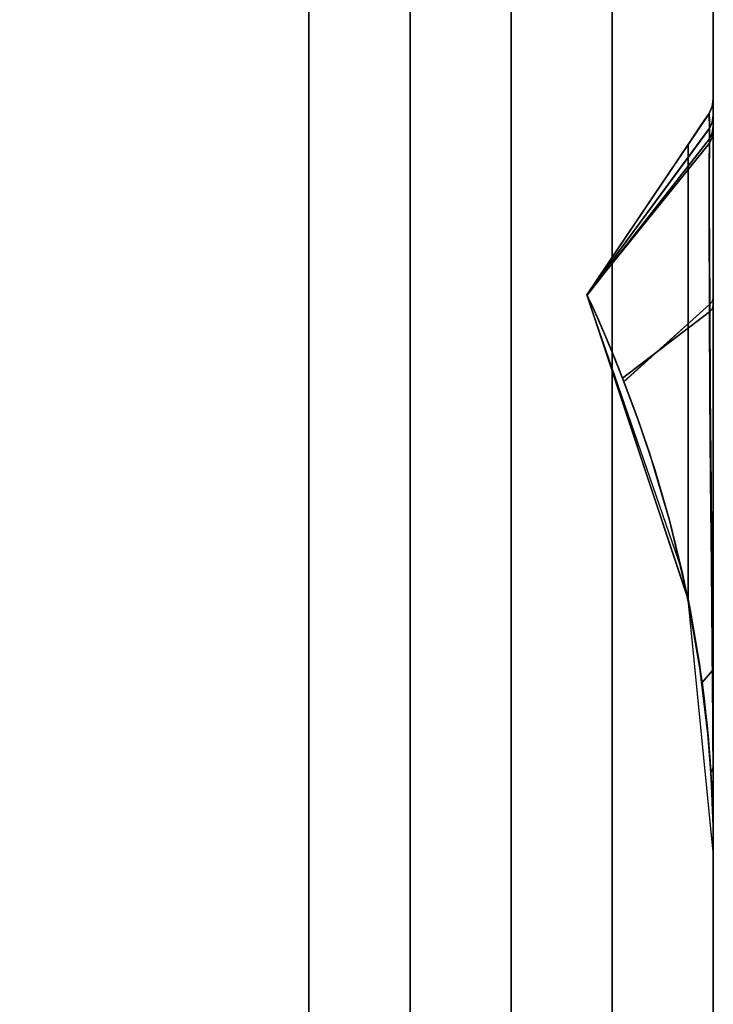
# Model space of a CAD drawing. Header units: centimetres. Extents: x -18 to 18, y -18 to 18.
# Tile 33 of 45: x 15.3 to 18, y -9.6 to -5.7. Entities that reach past the tile are written whole.
import ezdxf

# ---------------------------------------------------------------- set-up
doc = ezdxf.new("R2010")
doc.units = ezdxf.units.CM
doc.layers.get('0').update_dxf_attribs({"true_color": 0x5890e1})

msp = doc.modelspace()

# ---------------------------------------------------------------- linework, layer by layer
at = {"color": 183, "true_color": 0x8c58e1}
for points in [[(17.6, 17.6, 0), (17.6, -17.6, 0), (-17.6, -17.6, 0), (-17.6, 17.6, 0)], [(-17.6, 17.6, 0), (-17.6, -17.6, 0), (17.6, -17.6, 0), (17.6, 17.6, 0)], [(18, 17.6, 0), (18, -17.6, 0), (17.9923, -17.6, 0), (17.9695, -17.6, 0), (17.9325, -17.6, 0), (17.8828, -17.6, 0), (17.8222, -17.6, 0), (17.7531, -17.6, 0), (17.6781, -17.6, 0), (17.6, -17.6, 0), (17.6, 17.6, 0), (17.6781, 17.6, 0), (17.7531, 17.6, 0), (17.8222, 17.6, 0), (17.8828, 17.6, 0), (17.9325, 17.6, 0), (17.9695, 17.6, 0), (17.9923, 17.6, 0)], [(17.9923, -17.6, 0), (18, -17.6, 0), (18, 17.6, 0), (17.9923, 17.6, 0), (17.9695, 17.6, 0), (17.9325, 17.6, 0), (17.8828, 17.6, 0), (17.8222, 17.6, 0), (17.7531, 17.6, 0), (17.6781, 17.6, 0), (17.6, 17.6, 0), (17.6, -17.6, 0), (17.6781, -17.6, 0), (17.7531, -17.6, 0), (17.8222, -17.6, 0), (17.8828, -17.6, 0), (17.9325, -17.6, 0), (17.9695, -17.6, 0)], [(18, -17.6, 0), (18, 17.6, 0), (18, 17.6, 0), (18, -17.6, 0)], [(-16.4, 16.4, 0), (16.4, 16.4, 0), (16.4, -16.4, 0), (-16.4, -16.4, 0)], [(16.8, 16.4, 0), (16.8, -16.4, 0), (16.7923, -16.4, 0), (16.7695, -16.4, 0), (16.7325, -16.4, 0), (16.6828, -16.4, 0), (16.6222, -16.4, 0), (16.5531, -16.4, 0), (16.4781, -16.4, 0), (16.4, -16.4, 0), (16.4, 16.4, 0), (16.4781, 16.4, 0), (16.5531, 16.4, 0), (16.6222, 16.4, 0), (16.6828, 16.4, 0), (16.7325, 16.4, 0), (16.7695, 16.4, 0), (16.7923, 16.4, 0)], [(16.8077, 16.4, 0), (16.8305, 16.4, 0), (16.8674, 16.4, 0), (16.9172, 16.4, 0), (16.9778, 16.4, 0), (17.047, 16.4, 0), (17.122, 16.4, 0), (17.2, 16.4, 0), (17.2, -16.4, 0), (17.1227, -16.4, 0), (17.047, -16.4, 0), (16.9772, -16.4, 0), (16.9172, -16.4, 0), (16.8679, -16.4, 0), (16.8305, -16.4, 0), (16.8076, -16.4, 0), (16.8, -16.4, 0), (16.8, 16.4, 0)], [(17.9986, -8.8937, 0), (18.0001, -9.0175, 0), (18, -6.0414, 0), (17.9958, -6.07, 0), (17.983, -6.0971, 0), (17.9673, -6.1204, 0), (17.947, -6.1505, 0), (17.9239, -6.1848, 0), (17.9, -6.2203, 0), (17.9, -8.0182, 0), (17.9122, -8.0804, 0), (17.9236, -8.1427, 0), (17.944, -8.2675, 0), (17.9613, -8.3925, 0), (17.9753, -8.5175, 0), (17.9862, -8.6427, 0), (17.9939, -8.7682, 0)], [(17.9986, -8.8937, 0), (18.0001, -9.0175, 0), (18, -6.0414, 0), (17.9958, -6.07, 0), (17.983, -6.0971, 0), (17.9673, -6.1204, 0), (17.947, -6.1505, 0), (17.9239, -6.1848, 0), (17.9, -6.2203, 0), (17.9, -8.0182, 0), (17.9122, -8.0804, 0), (17.9236, -8.1427, 0), (17.944, -8.2675, 0), (17.9613, -8.3925, 0), (17.9753, -8.5175, 0), (17.9862, -8.6427, 0), (17.9939, -8.7682, 0)], [(17.9986, -8.8937, 0), (18.0001, -9.0175, 0), (18, -6.0414, 0), (17.9958, -6.07, 0), (17.983, -6.0971, 0), (17.9673, -6.1204, 0), (17.947, -6.1505, 0), (17.9239, -6.1848, 0), (17.9, -6.2203, 0), (17.9, -8.0182, 0), (17.9122, -8.0804, 0), (17.9236, -8.1427, 0), (17.944, -8.2675, 0), (17.9613, -8.3925, 0), (17.9753, -8.5175, 0), (17.9862, -8.6427, 0), (17.9939, -8.7682, 0)], [(17.9985, -8.8924, 0), (18, -9.0179, 0), (18, -6.0414, 0), (17.9957, -6.0706, 0), (17.983, -6.0972, 0), (17.9644, -6.1248, 0), (17.9438, -6.1554, 0), (17.9221, -6.1876, 0), (17.9, -6.2204, 0), (17.9, -8.0187, 0), (17.9122, -8.0809, 0), (17.9236, -8.143, 0), (17.944, -8.2676, 0), (17.9612, -8.3923, 0), (17.9752, -8.517, 0), (17.9861, -8.6419, 0), (17.9938, -8.767, 0)], [(17.9986, -8.8937, 0), (18.0001, -9.0175, 0), (18, -6.0414, 0), (17.9958, -6.07, 0), (17.983, -6.0971, 0), (17.9673, -6.1204, 0), (17.947, -6.1505, 0), (17.9239, -6.1848, 0), (17.9, -6.2203, 0), (17.9, -8.0182, 0), (17.9122, -8.0804, 0), (17.9236, -8.1427, 0), (17.944, -8.2675, 0), (17.9613, -8.3925, 0), (17.9753, -8.5175, 0), (17.9862, -8.6427, 0), (17.9939, -8.7682, 0)], [(17.9986, -8.894, 0), (18.0001, -9.0178, 0), (18, -6.0417, 0), (17.9958, -6.0703, 0), (17.983, -6.0974, 0), (17.9673, -6.1207, 0), (17.947, -6.1508, 0), (17.9239, -6.1851, 0), (17.9, -6.2206, 0), (17.9, -8.0185, 0), (17.9122, -8.0807, 0), (17.9236, -8.143, 0), (17.944, -8.2678, 0), (17.9613, -8.3927, 0), (17.9753, -8.5178, 0), (17.9862, -8.643, 0), (17.9939, -8.7684, 0)], [(17.9957, -6.0705, 0), (17.983, -6.0971, 0), (17.983, -6.0971, 0), (17.9958, -6.07, 0), (18, -6.0415, 0), (18, -6.0412, 0), (18, -6.0413, 0)], [(17.9957, -6.0705, 0), (17.983, -6.0971, 0), (17.983, -6.0971, 0), (17.9958, -6.07, 0), (18, -6.0415, 0), (18, -6.0412, 0), (18, -6.0413, 0)], [(17.9957, -6.0705, 0), (17.983, -6.0971, 0), (17.983, -6.0971, 0), (17.9958, -6.07, 0), (18, -6.0415, 0), (18, -6.0412, 0), (18, -6.0413, 0)], [(17.9957, -6.0705, 0), (17.983, -6.0971, 0), (17.983, -6.0971, 0), (17.9958, -6.07, 0), (18, -6.0415, 0), (18, -6.0412, 0), (18, -6.0413, 0)], [(18, -6.0413, 0), (18, -6.0422, 0), (17.9958, -6.0709, 0), (17.9835, -6.0972, 0), (17.983, -6.0971, 0), (17.9957, -6.0705, 0)], [(17.9957, -6.0705, 0), (17.983, -6.0971, 0), (17.983, -6.0972, 0), (17.9957, -6.0706, 0), (18, -6.0414, 0), (18, -6.0413, 0)], [(18, -6.0413, 0), (18, -6.0422, 0), (17.9958, -6.0709, 0), (17.9835, -6.0972, 0), (17.983, -6.0971, 0), (17.9957, -6.0705, 0)], [(18, -6.0413, 0), (18, -6.0422, 0), (17.9958, -6.0709, 0), (17.9835, -6.0972, 0), (17.983, -6.0971, 0), (17.9957, -6.0705, 0)], [(18, -6.0413, 0), (18, -6.0422, 0), (17.9958, -6.0709, 0), (17.9835, -6.0972, 0), (17.983, -6.0971, 0), (17.9957, -6.0705, 0)], [(17.9961, -6.1914, 0), (17.9846, -6.215, 0), (17.985, -6.1242, 0), (17.983, -6.0971, 0), (17.9957, -6.0705, 0), (18, -6.0413, 0), (18, -6.0725, 0), (18, -6.1658, 0)], [(17.9957, -6.0708, 0), (17.983, -6.0974, 0), (17.983, -6.0974, 0), (17.9958, -6.0703, 0), (18, -6.0418, 0), (18, -6.0415, 0), (18, -6.0416, 0)], [(18, -6.0416, 0), (18, -6.0424, 0), (17.9958, -6.0712, 0), (17.9835, -6.0975, 0), (17.983, -6.0974, 0), (17.9957, -6.0708, 0)], [(17.9958, -6.0709, 0), (18, -6.0422, 0), (18, -6.105, 0), (17.9961, -6.1315, 0), (17.9848, -6.1559, 0), (17.9835, -6.0972, 0)], [(17.9958, -6.0709, 0), (18, -6.0422, 0), (18, -6.105, 0), (17.9961, -6.1315, 0), (17.9848, -6.1559, 0), (17.9835, -6.0972, 0)], [(17.9958, -6.0709, 0), (18, -6.0422, 0), (18, -6.105, 0), (17.9961, -6.1315, 0), (17.9848, -6.1559, 0), (17.9835, -6.0972, 0)], [(17.9958, -6.0709, 0), (18, -6.0422, 0), (18, -6.105, 0), (17.9961, -6.1315, 0), (17.9848, -6.1559, 0), (17.9835, -6.0972, 0)], [(17.9958, -6.0712, 0), (18, -6.0424, 0), (18, -6.1053, 0), (17.9961, -6.1318, 0), (17.9848, -6.1562, 0), (17.9835, -6.0975, 0)], [(18, -6.0413, 0), (18, -6.0412, 0), (18, -9.0175, 0), (18, -9.0175, 0), (18, -9.0175, 0), (18, -9.0175, 0), (18, -8.9942, 0), (18, -8.9944, 0), (18, -8.8846, 0), (18, -8.6903, 0), (18, -8.3117, 0), (18, -7.9598, 0), (18, -7.5775, 0), (18, -7.1911, 0), (18, -6.8272, 0), (18, -6.6089, 0), (18, -6.4189, 0), (18, -6.2634, 0), (18, -6.1472, 0), (18, -6.105, 0), (18, -6.0422, 0)], [(18, -6.0413, 0), (18, -6.0412, 0), (18, -9.0175, 0), (18, -9.0175, 0), (18, -9.0175, 0), (18, -9.0176, 0), (18, -9.0175, 0), (18, -8.9943, 0), (18, -8.9945, 0), (18, -8.8846, 0), (18, -8.6903, 0), (18, -8.3117, 0), (18, -7.9598, 0), (18, -7.5775, 0), (18, -7.1911, 0), (18, -6.8272, 0), (18, -6.6089, 0), (18, -6.4189, 0), (18, -6.2634, 0), (18, -6.1472, 0), (18, -6.105, 0), (18, -6.0422, 0)], [(18, -6.0413, 0), (18, -6.0412, 0), (18, -9.0175, 0), (18, -9.0175, 0), (18, -9.0175, 0), (18, -9.0175, 0), (18, -8.9943, 0), (18, -8.9945, 0), (18, -8.8846, 0), (18, -8.6903, 0), (18, -8.3117, 0), (18, -7.9598, 0), (18, -7.5775, 0), (18, -7.1911, 0), (18, -6.8272, 0), (18, -6.6089, 0), (18, -6.4189, 0), (18, -6.2634, 0), (18, -6.1472, 0), (18, -6.105, 0), (18, -6.0422, 0)], [(18, -6.0413, 0), (18, -6.0412, 0), (18, -9.0175, 0), (18, -9.0175, 0), (18, -9.0175, 0), (18, -9.0175, 0), (18, -8.9942, 0), (18, -8.9944, 0), (18, -8.8846, 0), (18, -8.6903, 0), (18, -8.3117, 0), (18, -7.9598, 0), (18, -7.5775, 0), (18, -7.1911, 0), (18, -6.8272, 0), (18, -6.6089, 0), (18, -6.4189, 0), (18, -6.2634, 0), (18, -6.1472, 0), (18, -6.105, 0), (18, -6.0422, 0)], [(18, -6.0414, 0), (18, -9.0179, 0), (18, -9.0179, 0), (18, -9.0175, 0), (18, -9.017, 0), (18, -9.0171, 0), (18, -9.0168, 0), (18, -9.0005, 0), (18, -9.0015, 0), (18, -8.9139, 0), (18, -8.7485, 0), (18, -8.5152, 0), (18, -8.2261, 0), (18, -7.8963, 0), (18, -7.5448, 0), (18, -7.1919, 0), (18, -6.8581, 0), (18, -6.4472, 0), (18, -6.288, 0), (18, -6.1659, 0), (18, -6.1658, 0), (18, -6.0725, 0), (18, -6.0413, 0)], [(18, -9.0178, 0), (18, -9.0178, 0), (18, -9.0178, 0), (18, -8.996, 0), (18, -8.8865, 0), (18, -8.6905, 0), (18, -8.3119, 0), (18, -7.96, 0), (18, -7.5778, 0), (18, -7.1914, 0), (18, -6.8275, 0), (18, -6.6092, 0), (18, -6.4192, 0), (18, -6.2637, 0), (18, -6.1475, 0), (18, -6.1053, 0), (18, -6.0424, 0), (18, -6.0416, 0), (18, -6.0415, 0), (18, -9.0178, 0)], [(17.4999, -6.8144, 0), (17.4999, -6.8144, 0), (17.9, -6.2203, 0), (17.947, -6.1505, 0), (17.9673, -6.1204, 0), (17.983, -6.0971, 0), (17.983, -6.0971, 0)], [(17.983, -6.0971, 0), (17.9835, -6.0972, 0), (17.4999, -6.8144, 0), (17.4999, -6.8144, 0)], [(17.4999, -6.8147, 0), (17.4999, -6.8147, 0), (17.9, -6.2204, 0), (17.9438, -6.1554, 0), (17.9644, -6.1248, 0), (17.983, -6.0972, 0), (17.983, -6.0971, 0)], [(17.4999, -6.8144, 0), (17.4999, -6.8144, 0), (17.9, -6.2203, 0), (17.947, -6.1505, 0), (17.9673, -6.1204, 0), (17.983, -6.0971, 0), (17.983, -6.0971, 0)], [(17.983, -6.0971, 0), (17.9835, -6.0972, 0), (17.4999, -6.8144, 0), (17.4999, -6.8144, 0)], [(17.4999, -6.8144, 0), (17.4999, -6.8144, 0), (17.9, -6.2203, 0), (17.947, -6.1505, 0), (17.9673, -6.1204, 0), (17.983, -6.0971, 0), (17.983, -6.0971, 0)], [(17.983, -6.0971, 0), (17.9835, -6.0972, 0), (17.4999, -6.8144, 0), (17.4999, -6.8144, 0)], [(17.4999, -6.8144, 0), (17.4999, -6.8144, 0), (17.9, -6.2203, 0), (17.947, -6.1505, 0), (17.9673, -6.1204, 0), (17.983, -6.0971, 0), (17.983, -6.0971, 0)], [(17.983, -6.0971, 0), (17.9835, -6.0972, 0), (17.4999, -6.8144, 0), (17.4999, -6.8144, 0)], [(17.9846, -6.215, 0), (17.4999, -6.8147, 0), (17.4999, -6.8147, 0), (17.4999, -6.8147, 0), (17.983, -6.0971, 0), (17.985, -6.1242, 0)], [(17.9835, -6.0972, 0), (17.9848, -6.1559, 0), (17.4999, -6.8144, 0), (17.4999, -6.8144, 0)], [(17.9835, -6.0972, 0), (17.9848, -6.1559, 0), (17.4999, -6.8144, 0), (17.4999, -6.8144, 0)], [(17.9835, -6.0972, 0), (17.9848, -6.1559, 0), (17.4999, -6.8144, 0), (17.4999, -6.8144, 0)], [(17.9835, -6.0972, 0), (17.9848, -6.1559, 0), (17.4999, -6.8144, 0), (17.4999, -6.8144, 0)], [(17.4999, -6.8147, 0), (17.4999, -6.8147, 0), (17.9, -6.2206, 0), (17.947, -6.1508, 0), (17.9673, -6.1207, 0), (17.983, -6.0974, 0), (17.983, -6.0974, 0)], [(17.983, -6.0974, 0), (17.9835, -6.0975, 0), (17.4999, -6.8147, 0), (17.4999, -6.8147, 0)], [(17.9835, -6.0975, 0), (17.9848, -6.1562, 0), (17.4999, -6.8147, 0), (17.4999, -6.8147, 0)], [(18, -6.105, 0), (18, -6.1472, 0), (17.996, -6.1732, 0), (17.9844, -6.1972, 0), (17.9848, -6.1559, 0), (17.9961, -6.1315, 0)], [(18, -6.105, 0), (18, -6.1472, 0), (17.996, -6.1732, 0), (17.9844, -6.1972, 0), (17.9848, -6.1559, 0), (17.9961, -6.1315, 0)], [(18, -6.105, 0), (18, -6.1472, 0), (17.996, -6.1732, 0), (17.9844, -6.1972, 0), (17.9848, -6.1559, 0), (17.9961, -6.1315, 0)], [(18, -6.105, 0), (18, -6.1472, 0), (17.996, -6.1732, 0), (17.9844, -6.1972, 0), (17.9848, -6.1559, 0), (17.9961, -6.1315, 0)], [(18, -6.1053, 0), (18, -6.1475, 0), (17.996, -6.1735, 0), (17.9844, -6.1975, 0), (17.9848, -6.1562, 0), (17.9961, -6.1318, 0)], [(17.984, -6.3098, 0), (17.9844, -6.1972, 0), (17.996, -6.1732, 0), (18, -6.1472, 0), (18, -6.2634, 0), (18, -6.4189, 0), (18, -6.6089, 0), (18, -6.8272, 0), (17.9964, -6.8399, 0), (17.9858, -6.8516, 0), (17.9841, -6.4594, 0)], [(17.984, -6.3098, 0), (17.9844, -6.1972, 0), (17.996, -6.1732, 0), (18, -6.1472, 0), (18, -6.2634, 0), (18, -6.4189, 0), (18, -6.6089, 0), (18, -6.8272, 0), (17.9964, -6.8399, 0), (17.9858, -6.8516, 0), (17.9841, -6.4594, 0)], [(17.984, -6.3098, 0), (17.9844, -6.1972, 0), (17.996, -6.1732, 0), (18, -6.1472, 0), (18, -6.2634, 0), (18, -6.4189, 0), (18, -6.6089, 0), (18, -6.8272, 0), (17.9964, -6.8399, 0), (17.9858, -6.8516, 0), (17.9841, -6.4594, 0)], [(18, -6.6089, 0), (18, -6.8272, 0), (17.9964, -6.8399, 0), (17.9858, -6.8516, 0), (17.9841, -6.4594, 0), (17.984, -6.3098, 0), (17.9844, -6.1972, 0), (17.996, -6.1732, 0), (18, -6.1472, 0), (18, -6.2634, 0), (18, -6.4189, 0)], [(17.984, -6.3101, 0), (17.9844, -6.1975, 0), (17.996, -6.1735, 0), (18, -6.1475, 0), (18, -6.2637, 0), (18, -6.4192, 0), (18, -6.6092, 0), (18, -6.8275, 0), (17.9964, -6.8401, 0), (17.9858, -6.8519, 0), (17.9841, -6.4597, 0)], [(17.5003, -6.8152, 0), (17.4999, -6.8144, 0), (17.4999, -6.8144, 0), (17.9848, -6.1559, 0), (17.9844, -6.1972, 0)], [(17.5003, -6.8152, 0), (17.4999, -6.8144, 0), (17.4999, -6.8144, 0), (17.9848, -6.1559, 0), (17.9844, -6.1972, 0)], [(17.5003, -6.8152, 0), (17.4999, -6.8144, 0), (17.4999, -6.8144, 0), (17.9848, -6.1559, 0), (17.9844, -6.1972, 0)], [(17.5003, -6.8152, 0), (17.4999, -6.8144, 0), (17.4999, -6.8144, 0), (17.9848, -6.1559, 0), (17.9844, -6.1972, 0)], [(17.5003, -6.8155, 0), (17.4999, -6.8147, 0), (17.4999, -6.8147, 0), (17.9848, -6.1562, 0), (17.9844, -6.1975, 0)], [(17.9961, -6.8706, 0), (17.9848, -6.8822, 0), (17.9836, -6.4873, 0), (17.9846, -6.215, 0), (17.9961, -6.1914, 0), (18, -6.1659, 0), (18, -6.288, 0), (18, -6.4472, 0), (18, -6.8581, 0)], [(17.6101, -7.0666, 0), (17.5861, -7.0085, 0), (17.581, -6.9964, 0), (17.5532, -6.9317, 0), (17.5285, -6.8762, 0), (17.5089, -6.8338, 0), (17.4999, -6.8147, 0), (17.9846, -6.215, 0), (17.9838, -6.3337, 0), (17.9836, -6.4873, 0), (17.984, -6.6719, 0), (17.9848, -6.8822, 0), (17.641, -7.144, 0)], [(17.9, -6.2203, 0), (17.4999, -6.8144, 0), (17.9, -8.0182, 0)], [(17.9, -6.2203, 0), (17.4999, -6.8144, 0), (17.9, -8.0182, 0)], [(17.9, -6.2203, 0), (17.4999, -6.8144, 0), (17.9, -8.0182, 0)], [(17.9, -6.2203, 0), (17.4999, -6.8144, 0), (17.9, -8.0182, 0)], [(17.9, -6.2204, 0), (17.4999, -6.8147, 0), (17.9, -8.0187, 0)], [(17.9, -6.2206, 0), (17.4999, -6.8147, 0), (17.9, -8.0185, 0)], [(17.6465, -7.1576, 0), (17.6306, -7.1173, 0), (17.6012, -7.0445, 0), (17.5723, -6.9754, 0), (17.5455, -6.9137, 0), (17.5228, -6.8631, 0), (17.5064, -6.828, 0), (17.5003, -6.8152, 0), (17.9844, -6.1972, 0), (17.984, -6.3098, 0), (17.9841, -6.4594, 0), (17.9847, -6.6419, 0), (17.9858, -6.8516, 0)], [(17.6465, -7.1576, 0), (17.6306, -7.1173, 0), (17.6012, -7.0445, 0), (17.5723, -6.9754, 0), (17.5455, -6.9137, 0), (17.5228, -6.8631, 0), (17.5064, -6.828, 0), (17.5003, -6.8152, 0), (17.9844, -6.1972, 0), (17.984, -6.3098, 0), (17.9841, -6.4594, 0), (17.9847, -6.6419, 0), (17.9858, -6.8516, 0)], [(17.6465, -7.1576, 0), (17.6306, -7.1173, 0), (17.6012, -7.0445, 0), (17.5723, -6.9754, 0), (17.5455, -6.9137, 0), (17.5228, -6.8631, 0), (17.5064, -6.828, 0), (17.5003, -6.8152, 0), (17.9844, -6.1972, 0), (17.984, -6.3098, 0), (17.9841, -6.4594, 0), (17.9847, -6.6419, 0), (17.9858, -6.8516, 0)], [(17.6465, -7.1576, 0), (17.6306, -7.1173, 0), (17.6012, -7.0445, 0), (17.5723, -6.9754, 0), (17.5455, -6.9137, 0), (17.5228, -6.8631, 0), (17.5064, -6.828, 0), (17.5003, -6.8152, 0), (17.9844, -6.1972, 0), (17.984, -6.3098, 0), (17.9841, -6.4594, 0), (17.9847, -6.6419, 0), (17.9858, -6.8516, 0)], [(17.6465, -7.1579, 0), (17.6306, -7.1175, 0), (17.6012, -7.0448, 0), (17.5723, -6.9757, 0), (17.5455, -6.914, 0), (17.5228, -6.8634, 0), (17.5064, -6.8283, 0), (17.5003, -6.8155, 0), (17.9844, -6.1975, 0), (17.984, -6.3101, 0), (17.9841, -6.4597, 0), (17.9847, -6.6422, 0), (17.9858, -6.8519, 0)], [(18, -9.0144, 0), (18, -9.0175, 0), (18, -9.0175, 0), (18.0001, -9.0175, 0), (17.9, -8.0182, 0), (17.8751, -7.902, 0), (17.4999, -6.8144, 0), (17.4999, -6.8144, 0), (17.4999, -6.8144, 0), (17.4999, -6.8144, 0), (17.4999, -6.8144, 0), (17.5003, -6.8152, 0), (17.5064, -6.828, 0), (17.5228, -6.8631, 0), (17.5455, -6.9137, 0), (17.5723, -6.9754, 0), (17.6012, -7.0445, 0), (17.6306, -7.1173, 0), (17.6465, -7.1576, 0), (17.7067, -7.3204, 0), (17.768, -7.5049, 0), (17.8264, -7.7057, 0), (17.8782, -7.9159, 0), (17.9116, -8.0776, 0), (17.9553, -8.3473, 0), (17.9621, -8.3994, 0), (17.9792, -8.5585, 0), (17.9904, -8.7048, 0), (17.9947, -8.7836, 0), (17.9974, -8.8527, 0), (17.999, -8.9147, 0), (17.9998, -8.966, 0), (18, -9.0018, 0)], [(18, -9.0144, 0), (18, -9.0175, 0), (18, -9.0175, 0), (18.0001, -9.0175, 0), (17.9, -8.0182, 0), (17.8751, -7.902, 0), (17.4999, -6.8144, 0), (17.4999, -6.8144, 0), (17.4999, -6.8144, 0), (17.4999, -6.8144, 0), (17.4999, -6.8144, 0), (17.5003, -6.8152, 0), (17.5064, -6.828, 0), (17.5228, -6.8631, 0), (17.5455, -6.9137, 0), (17.5723, -6.9754, 0), (17.6012, -7.0445, 0), (17.6306, -7.1173, 0), (17.6465, -7.1576, 0), (17.7067, -7.3204, 0), (17.768, -7.5049, 0), (17.8264, -7.7057, 0), (17.8782, -7.9159, 0), (17.9116, -8.0776, 0), (17.9553, -8.3473, 0), (17.9621, -8.3994, 0), (17.9792, -8.5585, 0), (17.9904, -8.7048, 0), (17.9947, -8.7836, 0), (17.9974, -8.8527, 0), (17.999, -8.9147, 0), (17.9998, -8.966, 0), (18, -9.0018, 0)], [(18, -9.017, 0), (18, -9.0175, 0), (18, -9.0175, 0), (18.0001, -9.0175, 0), (17.9, -8.0182, 0), (17.8751, -7.902, 0), (17.4999, -6.8144, 0), (17.4999, -6.8144, 0), (17.4999, -6.8144, 0), (17.4999, -6.8144, 0), (17.4999, -6.8144, 0), (17.5003, -6.8152, 0), (17.5064, -6.828, 0), (17.5228, -6.8631, 0), (17.5455, -6.9137, 0), (17.5723, -6.9754, 0), (17.6012, -7.0445, 0), (17.6306, -7.1173, 0), (17.6465, -7.1576, 0), (17.7067, -7.3204, 0), (17.768, -7.5049, 0), (17.8264, -7.7057, 0), (17.8782, -7.9159, 0), (17.9116, -8.0776, 0), (17.9553, -8.3473, 0), (17.9621, -8.3994, 0), (17.9792, -8.5585, 0), (17.9904, -8.7048, 0), (17.9947, -8.7836, 0), (17.9974, -8.8527, 0), (17.999, -8.9147, 0), (17.9998, -8.966, 0), (18, -9.0018, 0), (18, -9.0144, 0)], [(18, -9.0144, 0), (18, -9.0175, 0), (18, -9.0175, 0), (18.0001, -9.0175, 0), (17.9, -8.0182, 0), (17.8751, -7.902, 0), (17.4999, -6.8144, 0), (17.4999, -6.8144, 0), (17.4999, -6.8144, 0), (17.4999, -6.8144, 0), (17.4999, -6.8144, 0), (17.5003, -6.8152, 0), (17.5064, -6.828, 0), (17.5228, -6.8631, 0), (17.5455, -6.9137, 0), (17.5723, -6.9754, 0), (17.6012, -7.0445, 0), (17.6306, -7.1173, 0), (17.6465, -7.1576, 0), (17.7067, -7.3204, 0), (17.768, -7.5049, 0), (17.8264, -7.7057, 0), (17.8782, -7.9159, 0), (17.9116, -8.0776, 0), (17.9553, -8.3473, 0), (17.9621, -8.3994, 0), (17.9792, -8.5585, 0), (17.9904, -8.7048, 0), (17.9947, -8.7836, 0), (17.9974, -8.8527, 0), (17.999, -8.9147, 0), (17.9998, -8.966, 0), (18, -9.0018, 0)], [(18, -9.0147, 0), (18, -9.0178, 0), (18, -9.0178, 0), (18.0001, -9.0178, 0), (17.9, -8.0185, 0), (17.8751, -7.9022, 0), (17.4999, -6.8147, 0), (17.4999, -6.8147, 0), (17.4999, -6.8147, 0), (17.4999, -6.8147, 0), (17.4999, -6.8147, 0), (17.5003, -6.8155, 0), (17.5064, -6.8283, 0), (17.5228, -6.8634, 0), (17.5455, -6.914, 0), (17.5723, -6.9757, 0), (17.6012, -7.0448, 0), (17.6306, -7.1175, 0), (17.6465, -7.1579, 0), (17.7067, -7.3207, 0), (17.768, -7.5051, 0), (17.8264, -7.706, 0), (17.8782, -7.9162, 0), (17.9116, -8.0779, 0), (17.9553, -8.3476, 0), (17.9621, -8.3997, 0), (17.9792, -8.5588, 0), (17.9904, -8.705, 0), (17.9947, -8.7839, 0), (17.9974, -8.853, 0), (17.999, -8.915, 0), (17.9998, -8.9663, 0), (18, -9.0021, 0)], [(18, -9.017, 0), (18, -9.0175, 0), (18, -9.0179, 0), (18, -9.0179, 0), (17.9, -8.0187, 0), (17.4999, -6.8147, 0), (17.4999, -6.8147, 0), (17.4999, -6.8147, 0), (17.5089, -6.8338, 0), (17.5285, -6.8762, 0), (17.5532, -6.9317, 0), (17.581, -6.9964, 0), (17.6101, -7.0666, 0), (17.641, -7.144, 0), (17.6936, -7.2839, 0), (17.7469, -7.4392, 0), (17.8277, -7.7113, 0), (17.8965, -8.0019, 0), (17.9473, -8.2902, 0), (17.9785, -8.5523, 0), (17.9901, -8.7008, 0), (17.997, -8.8438, 0), (17.9988, -8.9088, 0), (17.9997, -8.9634, 0), (18, -9.0027, 0)], [(17.9116, -8.0776, 0), (17.9115, -8.0776, 0), (17.8782, -7.9159, 0), (17.8782, -7.916, 0), (17.8264, -7.7057, 0), (17.768, -7.5049, 0), (17.7067, -7.3204, 0), (17.6465, -7.1576, 0), (17.9858, -6.8516, 0), (17.9881, -7.2019, 0), (17.9912, -7.5762, 0), (17.9945, -7.9502, 0), (17.9973, -8.2994, 0), (17.9553, -8.3473, 0)], [(17.9116, -8.0776, 0), (17.9115, -8.0776, 0), (17.8782, -7.9159, 0), (17.8782, -7.916, 0), (17.8264, -7.7057, 0), (17.768, -7.5049, 0), (17.7067, -7.3204, 0), (17.6465, -7.1576, 0), (17.9858, -6.8516, 0), (17.9881, -7.2019, 0), (17.9912, -7.5762, 0), (17.9945, -7.9502, 0), (17.9973, -8.2994, 0), (17.9553, -8.3473, 0)], [(17.9116, -8.0776, 0), (17.9115, -8.0776, 0), (17.8782, -7.9159, 0), (17.8782, -7.916, 0), (17.8264, -7.7057, 0), (17.768, -7.5049, 0), (17.7067, -7.3204, 0), (17.6465, -7.1576, 0), (17.9858, -6.8516, 0), (17.9881, -7.2019, 0), (17.9912, -7.5762, 0), (17.9945, -7.9502, 0), (17.9973, -8.2994, 0), (17.9553, -8.3473, 0)], [(17.9116, -8.0776, 0), (17.9115, -8.0776, 0), (17.8782, -7.9159, 0), (17.8782, -7.916, 0), (17.8264, -7.7057, 0), (17.768, -7.5049, 0), (17.7067, -7.3204, 0), (17.6465, -7.1576, 0), (17.9858, -6.8516, 0), (17.9881, -7.2019, 0), (17.9912, -7.5762, 0), (17.9945, -7.9502, 0), (17.9973, -8.2994, 0), (17.9553, -8.3473, 0)], [(17.9116, -8.0779, 0), (17.9115, -8.0779, 0), (17.8782, -7.9162, 0), (17.8782, -7.9162, 0), (17.8264, -7.706, 0), (17.768, -7.5051, 0), (17.7067, -7.3207, 0), (17.6465, -7.1579, 0), (17.9858, -6.8519, 0), (17.9881, -7.2021, 0), (17.9912, -7.5764, 0), (17.9945, -7.9505, 0), (17.9973, -8.2997, 0), (17.9553, -8.3476, 0)], [(17.9964, -6.8399, 0), (18, -6.8272, 0), (18, -7.1911, 0), (18, -7.5775, 0), (18, -7.9598, 0), (18, -8.3117, 0), (17.9973, -8.2994, 0), (17.9945, -7.9502, 0), (17.9912, -7.5762, 0), (17.9881, -7.2019, 0), (17.9858, -6.8516, 0)], [(17.9964, -6.8399, 0), (18, -6.8272, 0), (18, -7.1911, 0), (18, -7.5775, 0), (18, -7.9598, 0), (18, -8.3117, 0), (17.9973, -8.2994, 0), (17.9945, -7.9502, 0), (17.9912, -7.5762, 0), (17.9881, -7.2019, 0), (17.9858, -6.8516, 0)], [(17.9964, -6.8399, 0), (18, -6.8272, 0), (18, -7.1911, 0), (18, -7.5775, 0), (18, -7.9598, 0), (18, -8.3117, 0), (17.9973, -8.2994, 0), (17.9945, -7.9502, 0), (17.9912, -7.5762, 0), (17.9881, -7.2019, 0), (17.9858, -6.8516, 0)], [(17.9964, -6.8399, 0), (18, -6.8272, 0), (18, -7.1911, 0), (18, -7.5775, 0), (18, -7.9598, 0), (18, -8.3117, 0), (17.9973, -8.2994, 0), (17.9945, -7.9502, 0), (17.9912, -7.5762, 0), (17.9881, -7.2019, 0), (17.9858, -6.8516, 0)], [(17.9964, -6.8401, 0), (18, -6.8275, 0), (18, -7.1914, 0), (18, -7.5778, 0), (18, -7.96, 0), (18, -8.3119, 0), (17.9973, -8.2997, 0), (17.9945, -7.9505, 0), (17.9912, -7.5764, 0), (17.9881, -7.2021, 0), (17.9858, -6.8519, 0)], [(18, -9.017, 0), (18, -9.017, 0), (18, -9.0027, 0), (17.9997, -8.9634, 0), (17.9988, -8.9088, 0), (17.997, -8.8438, 0), (17.9967, -8.8324, 0), (17.9901, -8.7008, 0), (17.9784, -8.5523, 0), (17.9473, -8.2902, 0), (17.8965, -8.0019, 0), (17.8277, -7.7113, 0), (17.7469, -7.4392, 0), (17.6935, -7.2839, 0), (17.641, -7.144, 0), (17.9848, -6.8822, 0), (17.9866, -7.2033, 0), (17.9893, -7.5443, 0), (17.9924, -7.8868, 0), (17.9954, -8.212, 0), (17.9978, -8.5013, 0), (17.9993, -8.7388, 0), (17.9999, -8.9092, 0), (18, -9.0005, 0), (18, -9.0168, 0)], [(17.9961, -6.8706, 0), (18, -6.8581, 0), (18, -7.1919, 0), (18, -7.5448, 0), (18, -7.8963, 0), (18, -8.2261, 0), (18, -8.5152, 0), (18, -8.7485, 0), (18, -8.9139, 0), (18, -9.0015, 0), (18, -9.0005, 0), (17.9999, -8.9092, 0), (17.9993, -8.7388, 0), (17.9978, -8.5013, 0), (17.9954, -8.212, 0), (17.9924, -7.8868, 0), (17.9893, -7.5443, 0), (17.9866, -7.2033, 0), (17.9848, -6.8822, 0)], [(17.9995, -8.6819, 0), (17.9904, -8.7048, 0), (17.9792, -8.5585, 0), (17.962, -8.3994, 0), (17.9621, -8.3995, 0), (17.9553, -8.3473, 0), (17.9973, -8.2994, 0), (17.9986, -8.5044, 0)], [(17.9995, -8.6819, 0), (17.9904, -8.7048, 0), (17.9792, -8.5585, 0), (17.962, -8.3994, 0), (17.9621, -8.3995, 0), (17.9553, -8.3473, 0), (17.9973, -8.2994, 0), (17.9986, -8.5044, 0)], [(17.9995, -8.6819, 0), (17.9904, -8.7048, 0), (17.9792, -8.5585, 0), (17.962, -8.3994, 0), (17.9621, -8.3995, 0), (17.9553, -8.3473, 0), (17.9973, -8.2994, 0), (17.9986, -8.5044, 0)], [(17.9995, -8.6819, 0), (17.9904, -8.7048, 0), (17.9792, -8.5585, 0), (17.962, -8.3994, 0), (17.9621, -8.3995, 0), (17.9553, -8.3473, 0), (17.9973, -8.2994, 0), (17.9986, -8.5044, 0)], [(17.9995, -8.6822, 0), (17.9904, -8.705, 0), (17.9792, -8.5588, 0), (17.962, -8.3997, 0), (17.9621, -8.3998, 0), (17.9553, -8.3476, 0), (17.9973, -8.2997, 0), (17.9986, -8.5047, 0)], [(18, -8.3117, 0), (18, -8.6903, 0), (17.9995, -8.6819, 0), (17.9973, -8.2994, 0)], [(18, -8.3117, 0), (18, -8.6903, 0), (17.9995, -8.6819, 0), (17.9973, -8.2994, 0)], [(18, -8.3117, 0), (18, -8.6903, 0), (17.9995, -8.6819, 0), (17.9973, -8.2994, 0)], [(18, -8.3117, 0), (18, -8.6903, 0), (17.9995, -8.6819, 0), (17.9973, -8.2994, 0)], [(18, -8.3119, 0), (18, -8.6905, 0), (17.9995, -8.6822, 0), (17.9973, -8.2997, 0)], [(18, -9.0144, 0), (18, -9.0019, 0), (17.9998, -8.966, 0), (17.999, -8.9147, 0), (17.9974, -8.8527, 0), (17.9947, -8.7836, 0), (17.9904, -8.7048, 0), (17.9995, -8.6819, 0), (17.9998, -8.7915, 0), (18, -8.8811, 0), (18, -8.949, 0), (18, -8.9942, 0), (18, -9.0175, 0), (18, -9.0175, 0), (18, -9.0175, 0)], [(18, -9.0176, 0), (18, -9.0175, 0), (18, -9.0144, 0), (18, -9.0019, 0), (17.9998, -8.966, 0), (17.999, -8.9147, 0), (17.9974, -8.8527, 0), (17.9947, -8.7836, 0), (17.9904, -8.7048, 0), (17.9995, -8.6819, 0), (17.9998, -8.7916, 0), (18, -8.8811, 0), (18, -8.9491, 0), (18, -8.9942, 0), (18, -9.0175, 0), (18, -9.0175, 0)], [(17.9947, -8.7836, 0), (17.9904, -8.7048, 0), (17.9995, -8.6819, 0), (17.9998, -8.7916, 0), (18, -8.8811, 0), (18, -8.9491, 0), (18, -8.9942, 0), (18, -9.0175, 0), (18, -9.0175, 0), (18, -9.0175, 0), (18, -9.0144, 0), (18, -9.0019, 0), (17.9998, -8.966, 0), (17.999, -8.9147, 0), (17.9974, -8.8527, 0)], [(18, -9.0144, 0), (18, -9.0019, 0), (17.9998, -8.966, 0), (17.999, -8.9147, 0), (17.9974, -8.8527, 0), (17.9947, -8.7836, 0), (17.9904, -8.7048, 0), (17.9995, -8.6819, 0), (17.9998, -8.7915, 0), (18, -8.8811, 0), (18, -8.949, 0), (18, -8.9942, 0), (18, -9.0175, 0), (18, -9.0175, 0), (18, -9.0175, 0)], [(18, -9.0147, 0), (18, -9.0022, 0), (17.9998, -8.9663, 0), (17.999, -8.915, 0), (17.9974, -8.853, 0), (17.9947, -8.7839, 0), (17.9904, -8.705, 0), (17.9995, -8.6822, 0), (17.9998, -8.7929, 0), (18, -8.8831, 0), (18, -8.9512, 0), (18, -8.996, 0), (18, -9.0178, 0), (18, -9.0178, 0), (18, -9.0178, 0)], [(18, -8.9944, 0), (18, -8.9941, 0), (18, -8.8811, 0), (17.9995, -8.6819, 0), (18, -8.6903, 0), (18, -8.8846, 0)], [(18, -8.8863, 0), (18, -8.9945, 0), (18, -8.9941, 0), (18, -8.8811, 0), (17.9995, -8.6819, 0), (18, -8.6903, 0)], [(18, -8.8863, 0), (18, -8.9945, 0), (18, -8.9941, 0), (18, -8.8811, 0), (17.9995, -8.6819, 0), (18, -8.6903, 0)], [(18, -8.8863, 0), (18, -8.9944, 0), (18, -8.9941, 0), (18, -8.8811, 0), (17.9995, -8.6819, 0), (18, -8.6903, 0)], [(18, -8.996, 0), (18, -8.996, 0), (18, -8.9959, 0), (18, -8.9958, 0), (18, -8.9509, 0), (18, -8.8828, 0), (17.9995, -8.6822, 0), (18, -8.6905, 0), (18, -8.8865, 0), (18, -8.9528, 0), (18, -8.996, 0)]]:
    msp.add_polyline3d(points, close=True, dxfattribs=at)
msp.add_polyline3d([(-16.4, -17.2, 0), (16.4, -17.2, 0), (16.5561, -17.1846, 0), (16.7725, -17.108, 0), (16.9657, -16.9657, 0), (17.108, -16.7725, 0), (17.1847, -16.5561, 0), (17.2, -16.4, 0), (17.2, 16.4, 0), (17.1656, 16.6322, 0), (17.0652, 16.8445, 0), (16.9395, 16.9907, 0), (16.7771, 17.1055, 0), (16.5915, 17.1768, 0), (16.4, 17.2, 0), (-16.4, 17.2, 0)], dxfattribs=at)

doc.saveas('drawing.dxf')
